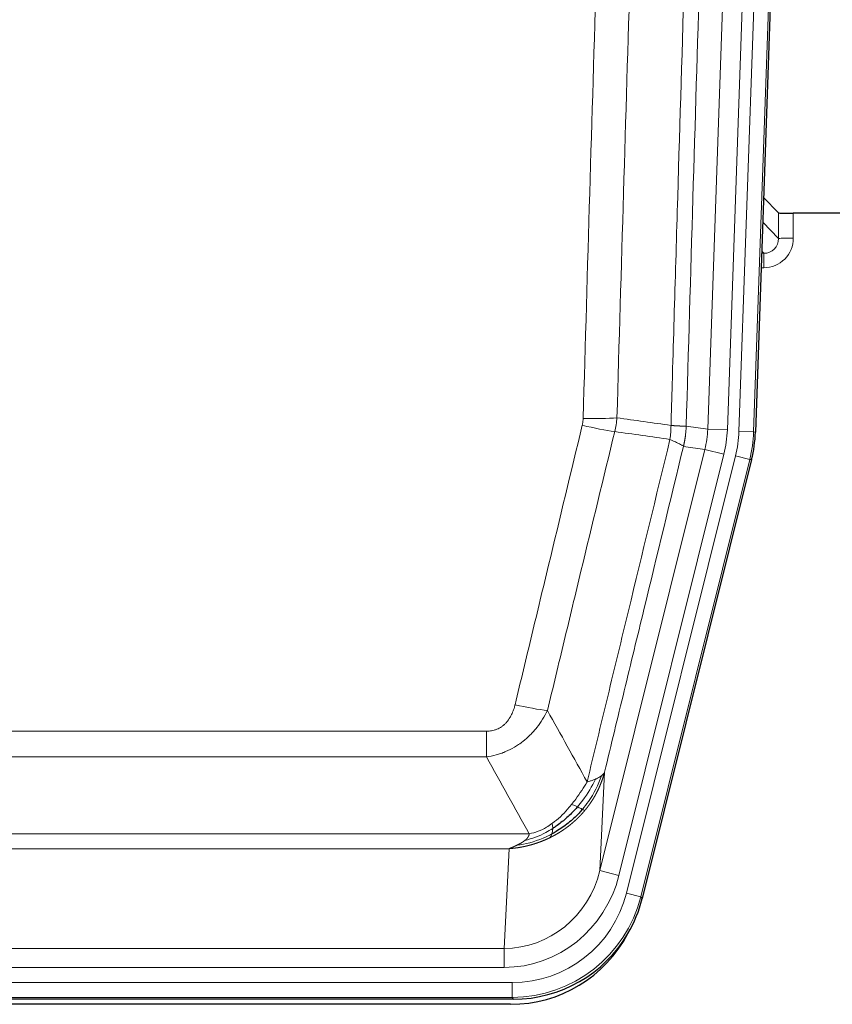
# Model space of a CAD drawing. Header units: inches. Extents: x 0 to 29700, y -16 to 21000.
# Tile 41 of 186: x 6417 to 6583, y 9393 to 9593. Entities that reach past the tile are written whole.
import ezdxf

# ---------------------------------------------------------------- set-up
doc = ezdxf.new("R2010")
doc.units = ezdxf.units.IN
doc.layers.add('254', color=7, linetype='Continuous', true_color=0xffffff)
doc.styles.add('latin_extended', font='simplex.shx')
doc.dimstyles.get("Standard").update_dxf_attribs({"dimtxt": 0.18, "dimasz": 0.18, "dimexe": 0.18, "dimexo": 0.0625, "dimgap": 0.09, "dimtad": 0, "dimtih": 1, "dimtoh": 1, "dimdec": 4, "dimzin": 0, "dimdsep": 46, "dimtxsty": 'Standard', "dimcen": 0.09, "dimadec": 0, "dimazin": 0, "dimtfac": 1, "dimtdec": 4, "dimtofl": 0, "dimtmove": 0, "dimatfit": 3, "dimfxl": 1, "dimtolj": 1, "dimtzin": 0, "dimarcsym": 0})

# ---------------------------------------------------------------- blocks, each defined once
blk = doc.blocks.new('_U9')
at = {"layer": '254', "color": 3, "linetype": 'Continuous', "lineweight": 13, "transparency": 16777216}
for p, q in [((778.09, 10345.84), (778.09, 10520.84)), ((1929.58, 10170.84), (728.09, 10170.84)), ((778.09, 9795.84), (778.09, 10170.84)), ((7290.58, 9795.84), (728.09, 9795.84)), ((778.09, 9620.84), (778.09, 9445.84))]:
    blk.add_line(p, q, dxfattribs=at)
at = {"layer": '254', "color": 3, "transparency": 16777216}
for points in [[(748.92, 10345.84), (807.25, 10345.84), (778.09, 10170.84)], [(807.25, 9620.84), (748.92, 9620.84), (778.09, 9795.84)]]:
    blk.add_solid(points, dxfattribs=at)
at = {"layer": 'Defpoints', "color": 0, "transparency": 16777216}
for p in [(778.09, 10170.84), (1979.58, 10170.84), (7340.58, 9795.84)]:
    blk.add_point(p, dxfattribs=at)
at = {"layer": '254', "color": 2, "lineweight": 13, "transparency": 16777216, "insert": (515.59, 9758.34), "char_height": 175, "attachment_point": 1, "rotation": 90, "style": 'latin_extended'}
blk.add_mtext('\\A1;\\C2;375', dxfattribs=at)

msp = doc.modelspace()

# ---------------------------------------------------------------- linework, layer by layer
at = {"layer": '254', "color": 110, "linetype": 'Continuous', "lineweight": 13}
for p, q in [((6557.28, 9510.198), (6570.346, 9884.369)), ((6574.338, 9884.23), (6561.272, 9510.059)), ((6563.619, 9509.729), (6576.73, 9885.172)), ((6579.724, 9885.067), (6566.613, 9509.624)), ((6571.692, 9548.943), (6571.681, 9554.174)), ((6574.68, 9554.072), (6574.69, 9549.025)), ((6568.478, 9552.271), (6571.692, 9548.943)), ((6568.256, 9545.935), (6568.699, 9545.935)), ((6568.699, 9545.935), (6568.272, 9546.378)), ((6568.699, 9545.935), (6568.699, 9543.016)), ((6568.699, 9543.016), (6568.154, 9543.016)), ((6552.903, 9510.813), (6557.28, 9510.198)), ((6557.28, 9510.198), (6561.272, 9510.059)), ((6566.613, 9509.624), (6563.619, 9509.729)), ((6566.613, 9509.624), (6566.987, 9509.572)), ((6535.347, 9420.425), (6556.699, 9506.063)), ((6539.223, 9419.459), (6560.574, 9505.097)), ((6556.699, 9506.063), (6552.347, 9506.675)), ((6556.699, 9506.063), (6560.574, 9505.097)), ((6540.748, 9415.832), (6562.922, 9504.767)), ((6565.829, 9504.042), (6543.655, 9415.107)), ((6565.829, 9504.042), (6562.922, 9504.767)), ((6566.202, 9503.99), (6565.829, 9504.042)), ((6306.911, 9448.78), (6512.254, 9448.78)), ((6512.254, 9443.539), (6512.254, 9448.78)), ((6512.254, 9443.539), (6306.911, 9443.539)), ((6536.304, 9440.481), (6535.347, 9420.425)), ((6298.18, 9427.92), (6520.985, 9427.92)), ((6516.872, 9424.89), (6302.292, 9424.89)), ((6515.904, 9404.611), (6516.872, 9424.89)), ((6539.223, 9419.459), (6535.347, 9420.425)), ((6543.655, 9415.107), (6540.748, 9415.832)), ((6543.655, 9415.107), (6543.948, 9414.732)), ((6303.261, 9404.611), (6515.904, 9404.611)), ((6515.904, 9400.747), (6515.904, 9404.611)), ((6515.904, 9400.747), (6303.261, 9400.747)), ((6301.672, 9397.663), (6517.493, 9397.663)), ((6517.493, 9394.667), (6517.493, 9397.663)), ((6517.493, 9394.667), (6301.672, 9394.667)), ((6517.786, 9394.292), (6517.493, 9394.667))]:
    msp.add_line(p, q, dxfattribs=at)
at = {"layer": '254', "color": 2, "linetype": 'Continuous', "lineweight": 25}
for p, q in [((6580.104, 9885.217), (6566.987, 9509.572)), ((6571.681, 9554.174), (6568.654, 9557.309)), ((6604.582, 9554.072), (6574.68, 9554.072)), ((6566.202, 9503.99), (6543.948, 9414.732)), ((6517.786, 9394.292), (6301.379, 9394.292)), ((6517.194, 9393.25), (6301.971, 9393.25))]:
    msp.add_line(p, q, dxfattribs=at)
for centre, major_axis, ratio, start_param, end_param in [((6574.679, 9554.177), (3, 0), 0.0349646, 3.1753451, 4.712515), ((6539.966, 9510.523, 0), (-26.774, 3.763), 0.9986144, 3.0370169, 3.2461684), ((6517.728, 9421.329, 0), (-16.66, 21.323), 0.9977958, 3.5187977, 3.8037475), ((6517.168, 9420.266), (-16.639, 21.297), 0.9990195, 2.4788434, 3.5628372), ((6517.728, 9421.329, 0), (-16.66, 21.323), 0.9977958, 2.4794378, 3.5187977)]:
    msp.add_ellipse(centre, major_axis=major_axis, ratio=ratio, start_param=start_param, end_param=end_param, dxfattribs=at)
at = {"layer": '254', "color": 110, "linetype": 'Continuous', "lineweight": 13}
for centre, major_axis, ratio, start_param, end_param in [((6568.687, 9549.025), (3.237, -5.067), 0.9977321, 5.7157535, 7.2865499), ((6574.69, 9548.946), (-3, -0.006), 0.0261769, 4.7123351, 6.249505), ((6568.687, 9548.946), (1.726, -2.474), 0.9943829, 5.6754356, 7.2462319), ((6531.762, 9512.112), (-9.719, 2.353), 0.1107863, 1.5976112, 2.3432486), ((6531.949, 9513.518), (-9.996, 0.288), 0.1133347, 1.5740649, 2.3314742), ((6537.254, 9510.904), (19.844, -2.789), 0.9980617, 6.1786096, 6.387761), ((6537.254, 9510.904), (23.799, -3.345), 0.9986144, 6.1786096, 6.387761), ((6539.601, 9510.574, 0), (-23.799, 3.345), 0.9986144, 3.0370169, 3.2461684), ((6539.601, 9510.574), (26.766, -3.762), 0.9989218, 6.1786096, 6.387761), ((6518.101, 9455.537), (9.722, -2.342), 0.1329353, 4.744395, 5.4873531), ((6515.983, 9425.594), (-1.001, -20.961), 0.9530564, 0.0460885, 1.3674009), ((6515.983, 9425.594, 0), (-1.185, -24.82), 0.9658521, 0.0460885, 1.3674009), ((6517.441, 9421.696, 0), (-14.809, 18.954), 0.9977958, 2.4794378, 3.8037475), ((6517.441, 9421.696), (16.651, -21.313), 0.9982842, 5.6210305, 6.9453401)]:
    msp.add_ellipse(centre, major_axis=major_axis, ratio=ratio, start_param=start_param, end_param=end_param, dxfattribs=at)
for points, knots in [([(6549.814, 9510.944), (6549.87, 9512.877), (6549.925, 9514.811), (6550.037, 9518.678), (6550.206, 9524.48), (6550.601, 9538.02), (6550.945, 9549.633), (6551.638, 9572.866), (6552.578, 9603.865), (6554.037, 9650.43), (6555.041, 9681.516), (6555.615, 9699.014), (6555.679, 9700.958), (6555.807, 9704.847), (6556, 9710.681), (6556.451, 9724.294), (6556.843, 9735.965), (6557.171, 9745.691), (6557.237, 9747.637), (6557.369, 9751.527), (6557.567, 9757.363), (6558.032, 9770.98), (6558.435, 9782.651), (6559.247, 9805.992), (6560.344, 9837.11), (6561.471, 9868.223), (6562.043, 9883.777)], [0, 0, 0, 0, 0.015625, 0.015625, 0.03125, 0.0625, 0.125, 0.125, 0.25, 0.375, 0.5, 0.5, 0.515625, 0.515625, 0.53125, 0.5625, 0.625, 0.625, 0.640625, 0.640625, 0.65625, 0.6875, 0.75, 0.75, 0.875, 1, 1, 1, 1]), ([(6565.098, 9882.302), (6564.528, 9866.803), (6563.404, 9835.801), (6562.31, 9804.795), (6561.5, 9781.537), (6561.099, 9769.908), (6560.635, 9756.34), (6560.437, 9750.525), (6560.306, 9746.648), (6560.24, 9744.71), (6559.912, 9735.018), (6559.522, 9723.389), (6559.072, 9709.825), (6558.88, 9704.013), (6558.752, 9700.138), (6558.688, 9698.2), (6558.116, 9680.765), (6557.115, 9649.792), (6555.66, 9603.396), (6554.254, 9557.067), (6553.348, 9526.224), (6552.903, 9510.813)], [0, 0, 0, 0, 0.125, 0.25, 0.25, 0.3125, 0.34375, 0.359375, 0.359375, 0.375, 0.375, 0.4375, 0.46875, 0.484375, 0.484375, 0.5, 0.5, 0.625, 0.75, 0.875, 1, 1, 1, 1]), ([(6531.949, 9512.384), (6532.387, 9527.622), (6533.277, 9558.122), (6534.198, 9588.67), (6534.9, 9611.598), (6535.136, 9619.244), (6535.612, 9634.542), (6535.852, 9642.194), (6536.577, 9665.158), (6537.068, 9680.474), (6537.692, 9699.628), (6537.817, 9703.458), (6538.068, 9711.12), (6538.447, 9722.612), (6538.829, 9734.105), (6539.6, 9757.09), (6540.642, 9787.737), (6542.25, 9833.709), (6543.35, 9864.357), (6543.908, 9879.682)], [0, 0, 0, 0, 0.125, 0.25, 0.25, 0.3125, 0.3125, 0.375, 0.375, 0.5, 0.5, 0.53125, 0.53125, 0.5625, 0.625, 0.625, 0.75, 0.875, 1, 1, 1, 1]), ([(6550.791, 9879.339), (6550.233, 9864.033), (6549.131, 9833.423), (6547.521, 9787.508), (6546.477, 9756.899), (6545.706, 9733.943), (6545.323, 9722.465), (6544.944, 9710.987), (6544.692, 9703.335), (6544.567, 9699.509), (6543.943, 9680.379), (6543.451, 9665.082), (6542.724, 9642.146), (6542.484, 9634.504), (6542.008, 9619.225), (6541.772, 9611.589), (6541.069, 9588.689), (6540.147, 9558.179), (6539.255, 9527.717), (6538.817, 9512.498)], [0, 0, 0, 0, 0.125, 0.25, 0.375, 0.375, 0.4375, 0.46875, 0.46875, 0.5, 0.5, 0.625, 0.625, 0.6875, 0.6875, 0.75, 0.75, 0.875, 1, 1, 1, 1]), ([(6518.101, 9454.171), (6519.235, 9458.898), (6520.37, 9463.627), (6522.642, 9473.088), (6523.78, 9477.821), (6527.195, 9492.021), (6529.476, 9501.494), (6531.762, 9510.972)], [0, 0, 0, 0, 0.25, 0.25, 0.5, 0.5, 1, 1, 1, 1]), ([(6531.949, 9512.384), (6531.942, 9512.145), (6531.924, 9511.909), (6531.861, 9511.438), (6531.818, 9511.204), (6531.762, 9510.972)], [0, 0, 0, 0, 0.5, 0.5, 1, 1, 1, 1]), ([(6549.814, 9510.944), (6549.793, 9510.466), (6549.777, 9509.99), (6549.719, 9509.045), (6549.677, 9508.575), (6549.602, 9508.109)], [0, 0, 0, 0, 0.5, 0.5, 1, 1, 1, 1]), ([(6549.814, 9510.944), (6549.826, 9510.943), (6549.852, 9510.94), (6549.89, 9510.937), (6549.928, 9510.934), (6549.966, 9510.931), (6550.004, 9510.928), (6550.043, 9510.925), (6550.081, 9510.922), (6550.12, 9510.919), (6550.159, 9510.916), (6550.197, 9510.913), (6550.236, 9510.91), (6550.275, 9510.907), (6550.314, 9510.904), (6550.353, 9510.901), (6550.392, 9510.898), (6550.432, 9510.896), (6550.471, 9510.893), (6550.51, 9510.89), (6550.549, 9510.887), (6550.588, 9510.885), (6550.628, 9510.882), (6550.667, 9510.879), (6550.706, 9510.877), (6550.745, 9510.874), (6550.784, 9510.872), (6550.823, 9510.869), (6550.863, 9510.867), (6550.902, 9510.865), (6550.94, 9510.862), (6550.979, 9510.86), (6551.018, 9510.858), (6551.057, 9510.856), (6551.095, 9510.853), (6551.134, 9510.851), (6551.172, 9510.849), (6551.211, 9510.847), (6551.249, 9510.845), (6551.287, 9510.843), (6551.324, 9510.841), (6551.362, 9510.839), (6551.4, 9510.837), (6551.437, 9510.836), (6551.474, 9510.834), (6551.511, 9510.832), (6551.548, 9510.831), (6551.584, 9510.829), (6551.62, 9510.827), (6551.656, 9510.826), (6551.692, 9510.825), (6551.727, 9510.823), (6551.763, 9510.822), (6551.797, 9510.821), (6551.832, 9510.819), (6551.866, 9510.818), (6551.9, 9510.817), (6551.934, 9510.816), (6551.967, 9510.815), (6552.002, 9510.814), (6552.039, 9510.813), (6552.078, 9510.812), (6552.115, 9510.811), (6552.152, 9510.81), (6552.188, 9510.809), (6552.223, 9510.808), (6552.257, 9510.807), (6552.29, 9510.807), (6552.323, 9510.806), (6552.355, 9510.806), (6552.386, 9510.805), (6552.416, 9510.805), (6552.445, 9510.804), (6552.473, 9510.804), (6552.501, 9510.804), (6552.527, 9510.804), (6552.553, 9510.803), (6552.578, 9510.803), (6552.602, 9510.803), (6552.625, 9510.803), (6552.647, 9510.803), (6552.669, 9510.804), (6552.689, 9510.804), (6552.709, 9510.804), (6552.728, 9510.804), (6552.746, 9510.804), (6552.763, 9510.805), (6552.779, 9510.805), (6552.794, 9510.806), (6552.808, 9510.806), (6552.822, 9510.807), (6552.835, 9510.807), (6552.846, 9510.808), (6552.857, 9510.808), (6552.867, 9510.809), (6552.876, 9510.81), (6552.884, 9510.811), (6552.891, 9510.811), (6552.898, 9510.812), (6552.901, 9510.813), (6552.903, 9510.813)], [0, 0, 0, 0, 0.0069372, 0.0139334, 0.0209887, 0.028103, 0.0352764, 0.0425088, 0.0498003, 0.0571509, 0.0645605, 0.0720292, 0.0795569, 0.0871437, 0.0947896, 0.1024945, 0.1102584, 0.1180815, 0.1259636, 0.1339048, 0.141905, 0.1499643, 0.1580827, 0.1662601, 0.1744966, 0.1827922, 0.1911468, 0.1995605, 0.2080333, 0.2165651, 0.225156, 0.233806, 0.2425151, 0.2512832, 0.2601104, 0.2689967, 0.277942, 0.2869465, 0.29601, 0.3051325, 0.3143142, 0.3235549, 0.3328547, 0.3422136, 0.3516315, 0.3611085, 0.3706446, 0.3802398, 0.3898941, 0.3996074, 0.4093798, 0.4192113, 0.4291019, 0.4390515, 0.4490602, 0.459128, 0.4692549, 0.4794409, 0.4896859, 0.4999901, 0.5124905, 0.524991, 0.5374914, 0.5499918, 0.5624922, 0.5749926, 0.587493, 0.5999934, 0.6124937, 0.6249941, 0.6374944, 0.6499948, 0.6624951, 0.6749954, 0.6874957, 0.699996, 0.7124963, 0.7249966, 0.7374968, 0.7499971, 0.7624973, 0.7749976, 0.7874978, 0.799998, 0.8124982, 0.8249984, 0.8374986, 0.8499988, 0.8624989, 0.8749991, 0.8874992, 0.8999993, 0.9124995, 0.9249996, 0.9374997, 0.9499998, 0.9624998, 0.9749999, 0.9875, 1, 1, 1, 1]), ([(6538.358, 9509.699), (6536.07, 9500.233), (6533.786, 9490.774), (6530.367, 9476.593), (6529.228, 9471.867), (6526.953, 9462.419), (6525.816, 9457.697), (6524.681, 9452.976)], [0, 0, 0, 0, 0.5, 0.5, 0.75, 0.75, 1, 1, 1, 1]), ([(6552.903, 9510.813), (6552.903, 9510.8), (6552.901, 9510.753), (6552.898, 9510.651), (6552.891, 9510.485), (6552.879, 9510.255), (6552.861, 9509.962), (6552.832, 9509.606), (6552.79, 9509.186), (6552.746, 9508.828), (6552.708, 9508.552), (6552.682, 9508.381), (6552.656, 9508.214), (6552.63, 9508.052), (6552.602, 9507.894), (6552.574, 9507.741), (6552.546, 9507.592), (6552.518, 9507.448), (6552.489, 9507.308), (6552.461, 9507.173), (6552.432, 9507.042), (6552.404, 9506.916), (6552.375, 9506.794), (6552.356, 9506.714), (6552.347, 9506.675)], [0, 0, 0, 0, 0.0092499, 0.0337179, 0.073404, 0.128308, 0.1984299, 0.2837694, 0.3843264, 0.5001005, 0.5424888, 0.5838484, 0.6241794, 0.6634821, 0.7017567, 0.7390032, 0.7752221, 0.8104134, 0.8445775, 0.8777146, 0.909825, 0.9409091, 0.9709673, 1, 1, 1, 1]), ([(6532.748, 9438.467), (6534.146, 9444.261), (6535.545, 9450.057), (6538.347, 9461.656), (6539.75, 9467.457), (6543.964, 9484.869), (6546.78, 9496.485), (6549.602, 9508.109)], [0, 0, 0, 0, 0.25, 0.25, 0.5, 0.5, 1, 1, 1, 1]), ([(6549.602, 9508.109), (6550.01, 9507.917), (6550.383, 9507.743), (6551.042, 9507.433), (6551.327, 9507.296), (6551.798, 9507.059), (6551.984, 9506.959), (6552.248, 9506.792), (6552.326, 9506.726), (6552.347, 9506.675)], [0, 0, 0, 0, 0.25, 0.25, 0.5, 0.5, 0.75, 0.75, 1, 1, 1, 1]), ([(6552.347, 9506.675), (6549.661, 9495.627), (6546.981, 9484.586), (6542.971, 9468.037), (6541.635, 9462.523), (6538.967, 9451.498), (6537.635, 9445.988), (6536.304, 9440.481)], [0, 0, 0, 0, 0.5, 0.5, 0.75, 0.75, 1, 1, 1, 1]), ([(6518.101, 9454.171), (6518.08, 9454.083), (6518.058, 9453.996), (6518.011, 9453.821), (6517.987, 9453.734), (6517.912, 9453.475), (6517.857, 9453.305), (6517.74, 9452.967), (6517.676, 9452.8), (6517.539, 9452.47), (6517.466, 9452.307), (6517.309, 9451.986), (6517.225, 9451.827), (6517.09, 9451.594), (6517.043, 9451.517), (6516.947, 9451.364), (6516.897, 9451.288), (6516.743, 9451.064), (6516.635, 9450.919), (6516.407, 9450.641), (6516.287, 9450.507), (6516.098, 9450.313), (6516.001, 9450.219), (6515.9, 9450.128), (6515.831, 9450.068), (6515.797, 9450.038), (6515.622, 9449.892), (6515.478, 9449.783), (6515.031, 9449.481), (6514.714, 9449.312), (6514.294, 9449.142), (6514.209, 9449.11), (6514.036, 9449.051), (6513.949, 9449.023), (6513.687, 9448.948), (6513.511, 9448.907), (6513.157, 9448.843), (6512.978, 9448.819), (6512.618, 9448.788), (6512.436, 9448.78), (6512.254, 9448.78)], [0, 0, 0, 0, 0.03125, 0.03125, 0.0625, 0.0625, 0.125, 0.125, 0.1875, 0.1875, 0.25, 0.25, 0.3125, 0.3125, 0.34375, 0.34375, 0.375, 0.375, 0.4375, 0.4375, 0.5, 0.5, 0.53125, 0.546875, 0.546875, 0.5625, 0.5625, 0.625, 0.625, 0.75, 0.75, 0.78125, 0.78125, 0.8125, 0.8125, 0.875, 0.875, 0.9375, 0.9375, 1, 1, 1, 1]), ([(6524.681, 9452.976), (6524.383, 9452.365), (6524.057, 9451.773), (6523.344, 9450.629), (6522.957, 9450.077), (6522.329, 9449.281), (6522.057, 9448.956), (6521.772, 9448.64), (6521.657, 9448.514), (6521.599, 9448.451), (6521.423, 9448.265), (6521.304, 9448.143), (6520.702, 9447.543), (6520.193, 9447.093), (6519.521, 9446.572), (6519.384, 9446.47), (6519.177, 9446.32), (6519.108, 9446.27), (6518.968, 9446.172), (6518.898, 9446.124), (6518.546, 9445.885), (6518.259, 9445.704), (6517.383, 9445.19), (6516.778, 9444.887), (6516.074, 9444.589), (6515.996, 9444.557), (6515.838, 9444.493), (6515.759, 9444.462), (6515.521, 9444.37), (6515.362, 9444.312), (6514.882, 9444.145), (6514.56, 9444.044), (6513.584, 9443.774), (6512.924, 9443.636), (6512.254, 9443.539)], [0, 0, 0, 0, 0.125, 0.125, 0.25, 0.25, 0.3125, 0.328125, 0.328125, 0.34375, 0.34375, 0.375, 0.375, 0.5, 0.5, 0.53125, 0.53125, 0.546875, 0.546875, 0.5625, 0.5625, 0.625, 0.625, 0.75, 0.75, 0.765625, 0.765625, 0.78125, 0.78125, 0.8125, 0.8125, 0.875, 0.875, 1, 1, 1, 1]), ([(6534.455, 9439.026), (6533.756, 9437.56), (6532.885, 9436.106), (6531.525, 9434.287), (6531.168, 9433.843), (6530.797, 9433.411)], [0, 0, 0, 0, 0.75, 0.75, 1, 1, 1, 1]), ([(6535.665, 9439.698), (6535.053, 9437.885), (6534.157, 9436.106), (6532.627, 9433.924), (6532.217, 9433.394), (6531.782, 9432.884)], [0, 0, 0, 0, 0.75, 0.75, 1, 1, 1, 1]), ([(6536.304, 9440.481), (6536.298, 9440.458), (6536.287, 9440.412), (6536.268, 9440.344), (6536.25, 9440.275), (6536.232, 9440.208), (6536.213, 9440.14), (6536.194, 9440.073), (6536.176, 9440.006), (6536.156, 9439.94), (6536.137, 9439.873), (6536.118, 9439.807), (6536.098, 9439.741), (6536.078, 9439.676), (6536.058, 9439.611), (6536.038, 9439.546), (6536.018, 9439.481), (6535.998, 9439.417), (6535.977, 9439.353), (6535.956, 9439.29), (6535.936, 9439.226), (6535.915, 9439.163), (6535.894, 9439.1), (6535.872, 9439.038), (6535.851, 9438.976), (6535.83, 9438.914), (6535.808, 9438.852), (6535.786, 9438.791), (6535.764, 9438.73), (6535.742, 9438.669), (6535.72, 9438.609), (6535.698, 9438.548), (6535.676, 9438.489), (6535.653, 9438.429), (6535.631, 9438.37), (6535.608, 9438.311), (6535.585, 9438.252), (6535.563, 9438.194), (6535.54, 9438.136), (6535.517, 9438.078), (6535.494, 9438.02), (6535.47, 9437.963), (6535.447, 9437.906), (6535.424, 9437.85), (6535.4, 9437.793), (6535.377, 9437.737), (6535.353, 9437.681), (6535.329, 9437.626), (6535.305, 9437.571), (6535.282, 9437.516), (6535.258, 9437.461), (6535.234, 9437.407), (6535.21, 9437.353), (6535.185, 9437.299), (6535.161, 9437.245), (6535.137, 9437.192), (6535.113, 9437.139), (6535.088, 9437.087), (6535.064, 9437.034), (6535.04, 9436.982), (6535.015, 9436.931), (6534.99, 9436.879), (6534.966, 9436.828), (6534.941, 9436.777), (6534.917, 9436.726), (6534.892, 9436.676), (6534.867, 9436.626), (6534.842, 9436.576), (6534.817, 9436.527), (6534.793, 9436.477), (6534.768, 9436.429), (6534.743, 9436.38), (6534.718, 9436.331), (6534.693, 9436.283), (6534.668, 9436.235), (6534.643, 9436.188), (6534.618, 9436.141), (6534.593, 9436.094), (6534.568, 9436.047), (6534.543, 9436), (6534.518, 9435.954), (6534.493, 9435.908), (6534.468, 9435.863), (6534.443, 9435.817), (6534.417, 9435.772), (6534.392, 9435.727), (6534.367, 9435.683), (6534.342, 9435.639), (6534.317, 9435.595), (6534.292, 9435.551), (6534.267, 9435.507), (6534.242, 9435.464), (6534.217, 9435.421), (6534.192, 9435.379), (6534.167, 9435.336), (6534.142, 9435.294), (6534.117, 9435.252), (6534.092, 9435.21), (6534.067, 9435.169), (6534.042, 9435.128), (6534.017, 9435.087), (6533.993, 9435.047), (6533.968, 9435.006), (6533.943, 9434.966), (6533.918, 9434.926), (6533.893, 9434.887), (6533.869, 9434.848), (6533.844, 9434.809), (6533.819, 9434.77), (6533.795, 9434.731), (6533.77, 9434.693), (6533.746, 9434.655), (6533.721, 9434.617), (6533.697, 9434.58), (6533.673, 9434.543), (6533.648, 9434.506), (6533.624, 9434.469), (6533.6, 9434.432), (6533.576, 9434.396), (6533.552, 9434.36), (6533.528, 9434.325), (6533.504, 9434.289), (6533.48, 9434.254), (6533.456, 9434.219), (6533.432, 9434.184), (6533.408, 9434.15), (6533.385, 9434.115), (6533.361, 9434.081), (6533.338, 9434.048), (6533.314, 9434.014), (6533.291, 9433.981), (6533.267, 9433.948), (6533.244, 9433.915), (6533.221, 9433.882), (6533.198, 9433.85), (6533.175, 9433.818), (6533.152, 9433.786), (6533.129, 9433.754), (6533.106, 9433.723), (6533.084, 9433.692), (6533.061, 9433.661), (6533.038, 9433.63), (6533.016, 9433.6), (6532.994, 9433.57), (6532.971, 9433.54), (6532.949, 9433.51), (6532.927, 9433.48), (6532.905, 9433.451), (6532.883, 9433.422), (6532.861, 9433.393), (6532.839, 9433.365), (6532.818, 9433.336), (6532.796, 9433.308), (6532.775, 9433.28), (6532.753, 9433.253), (6532.732, 9433.225), (6532.711, 9433.198), (6532.69, 9433.171), (6532.669, 9433.144), (6532.648, 9433.118), (6532.627, 9433.091), (6532.607, 9433.065), (6532.586, 9433.039), (6532.566, 9433.013), (6532.545, 9432.988), (6532.525, 9432.963), (6532.505, 9432.938), (6532.485, 9432.913), (6532.465, 9432.888), (6532.445, 9432.864), (6532.426, 9432.84), (6532.406, 9432.816), (6532.387, 9432.792), (6532.367, 9432.769), (6532.348, 9432.745), (6532.329, 9432.722), (6532.31, 9432.699), (6532.291, 9432.677), (6532.279, 9432.661), (6532.273, 9432.654)], [0, 0, 0, 0, 0.0080212, 0.0160154, 0.0239827, 0.0319231, 0.0398365, 0.0477229, 0.0555824, 0.0634149, 0.0712205, 0.0789992, 0.0867509, 0.0944756, 0.1021734, 0.1098443, 0.1174881, 0.1251051, 0.1326951, 0.1402581, 0.1477942, 0.1553034, 0.1627856, 0.1702408, 0.1776691, 0.1850704, 0.1924448, 0.1997923, 0.2071128, 0.2144063, 0.2216729, 0.2289126, 0.2361253, 0.243311, 0.2504698, 0.2576016, 0.2647065, 0.2717845, 0.2788355, 0.2858595, 0.2928566, 0.2998268, 0.30677, 0.3136862, 0.3205755, 0.3274379, 0.3342733, 0.3410817, 0.3478632, 0.3546178, 0.3613454, 0.3680461, 0.3747198, 0.3813665, 0.3879863, 0.3945792, 0.4011451, 0.4076841, 0.4141961, 0.4206811, 0.4271393, 0.4335704, 0.4399746, 0.4463519, 0.4527022, 0.4590256, 0.465322, 0.4715915, 0.477834, 0.4840496, 0.4902382, 0.4963999, 0.5025346, 0.5086424, 0.5147232, 0.5207771, 0.526804, 0.532804, 0.5387771, 0.5447232, 0.5506423, 0.5565345, 0.5623997, 0.568238, 0.5740494, 0.5798338, 0.5855912, 0.5913217, 0.5970253, 0.6027019, 0.6083515, 0.6139742, 0.61957, 0.6251388, 0.6306807, 0.6361956, 0.6416836, 0.6471446, 0.6525787, 0.6579858, 0.663366, 0.6687192, 0.6740455, 0.6793448, 0.6846172, 0.6898627, 0.6950812, 0.7002727, 0.7054373, 0.710575, 0.7156857, 0.7207694, 0.7258262, 0.7308561, 0.735859, 0.740835, 0.745784, 0.7507061, 0.7556012, 0.7604694, 0.7653107, 0.7701249, 0.7749123, 0.7796727, 0.7844061, 0.7891127, 0.7937922, 0.7984448, 0.8030705, 0.8076692, 0.812241, 0.8167858, 0.8213037, 0.8257947, 0.8302587, 0.8346957, 0.8391058, 0.843489, 0.8478452, 0.8521745, 0.8564768, 0.8607522, 0.8650006, 0.8692221, 0.8734166, 0.8775842, 0.8817249, 0.8858386, 0.8899254, 0.8939852, 0.8980181, 0.902024, 0.906003, 0.909955, 0.9138802, 0.9177783, 0.9216495, 0.9254938, 0.9293111, 0.9331015, 0.936865, 0.9406015, 0.944311, 0.9479937, 0.9516493, 0.9552781, 0.9588799, 0.9624547, 0.9660026, 0.9695236, 0.9730176, 0.9764847, 0.9799249, 0.9833381, 0.9867243, 0.9900837, 0.993416, 0.9967215, 1, 1, 1, 1]), ([(6534.455, 9439.026), (6534.332, 9438.975), (6534.204, 9438.925), (6533.872, 9438.802), (6533.661, 9438.732), (6533.219, 9438.595), (6532.988, 9438.53), (6532.748, 9438.467)], [0, 0, 0, 0, 0.25, 0.25, 0.625, 0.625, 1, 1, 1, 1]), ([(6535.665, 9439.698), (6535.626, 9439.667), (6535.586, 9439.637), (6535.418, 9439.518), (6535.279, 9439.432), (6534.976, 9439.264), (6534.812, 9439.182), (6534.576, 9439.077), (6534.516, 9439.051), (6534.455, 9439.026)], [0, 0, 0, 0, 0.125, 0.125, 0.5, 0.5, 0.875, 0.875, 1, 1, 1, 1]), ([(6536.304, 9440.481), (6536.22, 9440.272), (6536.078, 9440.072), (6535.815, 9439.82), (6535.743, 9439.758), (6535.665, 9439.698)], [0, 0, 0, 0, 0.75, 0.75, 1, 1, 1, 1]), ([(6532.748, 9438.467), (6532.055, 9437.326), (6531.288, 9436.138), (6530.162, 9434.608), (6529.871, 9434.23), (6529.572, 9433.86)], [0, 0, 0, 0, 0.75, 0.75, 1, 1, 1, 1]), ([(6529.572, 9433.86), (6529.423, 9433.675), (6529.271, 9433.492), (6528.657, 9432.768), (6528.178, 9432.247), (6527.184, 9431.266), (6526.669, 9430.806), (6525.962, 9430.247), (6525.783, 9430.112), (6525.603, 9429.981)], [0, 0, 0, 0, 0.125, 0.125, 0.5, 0.5, 0.875, 0.875, 1, 1, 1, 1]), ([(6530.797, 9433.411), (6530.698, 9433.459), (6530.597, 9433.507), (6530.34, 9433.621), (6530.182, 9433.685), (6529.872, 9433.792), (6529.718, 9433.834), (6529.572, 9433.86)], [0, 0, 0, 0, 0.25, 0.25, 0.625, 0.625, 1, 1, 1, 1]), ([(6531.782, 9432.884), (6531.752, 9432.901), (6531.719, 9432.919), (6531.585, 9432.994), (6531.472, 9433.057), (6531.222, 9433.193), (6531.086, 9433.265), (6530.895, 9433.363), (6530.846, 9433.387), (6530.797, 9433.411)], [0, 0, 0, 0, 0.125, 0.125, 0.5, 0.5, 0.875, 0.875, 1, 1, 1, 1]), ([(6532.273, 9432.654), (6532.201, 9432.667), (6532.102, 9432.711), (6531.9, 9432.819), (6531.844, 9432.85), (6531.782, 9432.884)], [0, 0, 0, 0, 0.75, 0.75, 1, 1, 1, 1]), ([(6532.273, 9432.654), (6532.258, 9432.636), (6532.229, 9432.601), (6532.184, 9432.549), (6532.14, 9432.497), (6532.096, 9432.445), (6532.051, 9432.393), (6532.007, 9432.341), (6531.962, 9432.29), (6531.917, 9432.239), (6531.872, 9432.188), (6531.827, 9432.137), (6531.782, 9432.086), (6531.737, 9432.036), (6531.691, 9431.986), (6531.646, 9431.936), (6531.6, 9431.887), (6531.555, 9431.837), (6531.509, 9431.788), (6531.463, 9431.739), (6531.417, 9431.691), (6531.371, 9431.642), (6531.325, 9431.594), (6531.279, 9431.546), (6531.233, 9431.498), (6531.187, 9431.45), (6531.14, 9431.403), (6531.094, 9431.356), (6531.047, 9431.309), (6531.001, 9431.262), (6530.954, 9431.215), (6530.907, 9431.169), (6530.86, 9431.123), (6530.813, 9431.077), (6530.766, 9431.031), (6530.719, 9430.986), (6530.672, 9430.941), (6530.625, 9430.896), (6530.578, 9430.851), (6530.53, 9430.806), (6530.483, 9430.762), (6530.436, 9430.718), (6530.388, 9430.674), (6530.34, 9430.63), (6530.293, 9430.587), (6530.245, 9430.543), (6530.197, 9430.5), (6530.15, 9430.457), (6530.102, 9430.415), (6530.054, 9430.372), (6530.006, 9430.33), (6529.958, 9430.288), (6529.91, 9430.246), (6529.862, 9430.204), (6529.814, 9430.163), (6529.765, 9430.122), (6529.717, 9430.081), (6529.669, 9430.04), (6529.62, 9430), (6529.572, 9429.959), (6529.524, 9429.919), (6529.475, 9429.879), (6529.427, 9429.839), (6529.378, 9429.8), (6529.33, 9429.76), (6529.281, 9429.721), (6529.232, 9429.682), (6529.184, 9429.644), (6529.135, 9429.605), (6529.086, 9429.567), (6529.038, 9429.529), (6528.989, 9429.491), (6528.94, 9429.453), (6528.891, 9429.416), (6528.842, 9429.379), (6528.793, 9429.342), (6528.744, 9429.305), (6528.695, 9429.268), (6528.646, 9429.232), (6528.597, 9429.195), (6528.548, 9429.159), (6528.499, 9429.123), (6528.45, 9429.088), (6528.401, 9429.052), (6528.352, 9429.017), (6528.303, 9428.982), (6528.254, 9428.947), (6528.205, 9428.912), (6528.156, 9428.878), (6528.107, 9428.843), (6528.058, 9428.809), (6528.008, 9428.775), (6527.959, 9428.742), (6527.91, 9428.708), (6527.861, 9428.675), (6527.812, 9428.642), (6527.763, 9428.609), (6527.713, 9428.576), (6527.664, 9428.544), (6527.615, 9428.511), (6527.566, 9428.479), (6527.517, 9428.447), (6527.468, 9428.415), (6527.418, 9428.384), (6527.369, 9428.352), (6527.32, 9428.321), (6527.271, 9428.29), (6527.222, 9428.259), (6527.173, 9428.228), (6527.123, 9428.198), (6527.074, 9428.168), (6527.025, 9428.137), (6526.976, 9428.108), (6526.927, 9428.078), (6526.878, 9428.048), (6526.829, 9428.019), (6526.78, 9427.99), (6526.731, 9427.961), (6526.682, 9427.932), (6526.633, 9427.903), (6526.584, 9427.875), (6526.535, 9427.846), (6526.486, 9427.818), (6526.437, 9427.79), (6526.388, 9427.762), (6526.339, 9427.735), (6526.29, 9427.707), (6526.241, 9427.68), (6526.192, 9427.653), (6526.143, 9427.626), (6526.095, 9427.6), (6526.046, 9427.573), (6525.997, 9427.547), (6525.948, 9427.52), (6525.9, 9427.494), (6525.851, 9427.469), (6525.803, 9427.443), (6525.754, 9427.417), (6525.705, 9427.392), (6525.657, 9427.367), (6525.608, 9427.342), (6525.56, 9427.317), (6525.512, 9427.292), (6525.463, 9427.268), (6525.415, 9427.243), (6525.366, 9427.219), (6525.318, 9427.195), (6525.286, 9427.179), (6525.27, 9427.171)], [0, 0, 0, 0, 0.0076941, 0.0153765, 0.0230472, 0.0307061, 0.0383534, 0.045989, 0.0536129, 0.061225, 0.0688255, 0.0764143, 0.0839914, 0.0915567, 0.0991104, 0.1066524, 0.1141827, 0.1217013, 0.1292082, 0.1367034, 0.1441869, 0.1516588, 0.1591189, 0.1665674, 0.1740041, 0.1814292, 0.1888426, 0.1962444, 0.2036344, 0.2110128, 0.2183794, 0.2257344, 0.2330778, 0.2404094, 0.2477294, 0.2550377, 0.2623343, 0.2696193, 0.2768926, 0.2841542, 0.2914041, 0.2986424, 0.305869, 0.313084, 0.3202872, 0.3274789, 0.3346588, 0.3418271, 0.3489838, 0.3561287, 0.3632621, 0.3703837, 0.3774937, 0.3845921, 0.3916788, 0.3987539, 0.4058173, 0.412869, 0.4199092, 0.4269376, 0.4339544, 0.4409596, 0.4479532, 0.454935, 0.4619053, 0.4688639, 0.4758109, 0.4827462, 0.4896699, 0.496582, 0.5034825, 0.5103713, 0.5172485, 0.524114, 0.5309679, 0.5378102, 0.5446409, 0.55146, 0.5582674, 0.5650632, 0.5718474, 0.57862, 0.5853809, 0.5921303, 0.598868, 0.6055941, 0.6123087, 0.6190116, 0.6257029, 0.6323825, 0.6390506, 0.6457071, 0.652352, 0.6589853, 0.665607, 0.672217, 0.6788155, 0.6854024, 0.6919777, 0.6985414, 0.7050935, 0.7116341, 0.718163, 0.7246804, 0.7311862, 0.7376804, 0.744163, 0.750634, 0.7570935, 0.7635413, 0.7699776, 0.7764024, 0.7828155, 0.7892171, 0.7956072, 0.8019856, 0.8083525, 0.8147079, 0.8210516, 0.8273839, 0.8337045, 0.8400136, 0.8463112, 0.8525972, 0.8588716, 0.8651345, 0.8713859, 0.8776257, 0.8838539, 0.8900706, 0.8962758, 0.9024695, 0.9086516, 0.9148221, 0.9209812, 0.9271287, 0.9332646, 0.9393891, 0.945502, 0.9516034, 0.9576933, 0.9637717, 0.9698385, 0.9758938, 0.9819376, 0.9879699, 0.9939907, 1, 1, 1, 1]), ([(6525.753, 9429), (6525.296, 9428.707), (6524.832, 9428.436), (6522.961, 9427.443), (6521.525, 9426.902), (6520.114, 9426.582)], [0, 0, 0, 0, 0.25, 0.25, 1, 1, 1, 1]), ([(6525.603, 9429.981), (6525.243, 9429.72), (6524.875, 9429.478), (6523.382, 9428.598), (6522.205, 9428.133), (6520.985, 9427.92)], [0, 0, 0, 0, 0.25, 0.25, 1, 1, 1, 1]), ([(6525.585, 9427.884), (6525.597, 9427.924), (6525.608, 9427.965), (6525.653, 9428.134), (6525.682, 9428.27), (6525.726, 9428.555), (6525.741, 9428.704), (6525.751, 9428.901), (6525.752, 9428.95), (6525.753, 9429)], [0, 0, 0, 0, 0.125, 0.125, 0.5, 0.5, 0.875, 0.875, 1, 1, 1, 1]), ([(6525.753, 9429), (6525.755, 9429.098), (6525.753, 9429.195), (6525.74, 9429.429), (6525.724, 9429.563), (6525.676, 9429.799), (6525.644, 9429.902), (6525.603, 9429.981)], [0, 0, 0, 0, 0.25, 0.25, 0.625, 0.625, 1, 1, 1, 1]), ([(6525.27, 9427.171), (6525.248, 9427.161), (6525.205, 9427.139), (6525.14, 9427.108), (6525.075, 9427.076), (6525.01, 9427.045), (6524.945, 9427.014), (6524.88, 9426.984), (6524.815, 9426.953), (6524.749, 9426.923), (6524.684, 9426.893), (6524.619, 9426.863), (6524.554, 9426.834), (6524.489, 9426.805), (6524.424, 9426.776), (6524.358, 9426.747), (6524.293, 9426.719), (6524.228, 9426.69), (6524.163, 9426.662), (6524.098, 9426.635), (6524.032, 9426.607), (6523.967, 9426.58), (6523.902, 9426.553), (6523.837, 9426.526), (6523.771, 9426.5), (6523.706, 9426.473), (6523.641, 9426.447), (6523.576, 9426.421), (6523.51, 9426.396), (6523.445, 9426.37), (6523.38, 9426.345), (6523.315, 9426.32), (6523.25, 9426.296), (6523.184, 9426.271), (6523.119, 9426.247), (6523.054, 9426.223), (6522.989, 9426.199), (6522.924, 9426.176), (6522.859, 9426.153), (6522.793, 9426.13), (6522.728, 9426.107), (6522.663, 9426.084), (6522.598, 9426.062), (6522.533, 9426.04), (6522.468, 9426.018), (6522.403, 9425.996), (6522.338, 9425.975), (6522.273, 9425.954), (6522.208, 9425.933), (6522.143, 9425.912), (6522.079, 9425.891), (6522.014, 9425.871), (6521.949, 9425.851), (6521.884, 9425.831), (6521.819, 9425.811), (6521.755, 9425.792), (6521.69, 9425.772), (6521.625, 9425.753), (6521.561, 9425.735), (6521.496, 9425.716), (6521.432, 9425.698), (6521.367, 9425.679), (6521.303, 9425.662), (6521.238, 9425.644), (6521.174, 9425.626), (6521.109, 9425.609), (6521.045, 9425.592), (6520.981, 9425.575), (6520.917, 9425.558), (6520.852, 9425.542), (6520.788, 9425.526), (6520.724, 9425.51), (6520.66, 9425.494), (6520.596, 9425.478), (6520.532, 9425.463), (6520.468, 9425.447), (6520.404, 9425.432), (6520.341, 9425.418), (6520.277, 9425.403), (6520.213, 9425.389), (6520.15, 9425.374), (6520.086, 9425.36), (6520.022, 9425.346), (6519.959, 9425.333), (6519.896, 9425.319), (6519.832, 9425.306), (6519.769, 9425.293), (6519.706, 9425.28), (6519.642, 9425.268), (6519.579, 9425.255), (6519.516, 9425.243), (6519.453, 9425.231), (6519.39, 9425.219), (6519.327, 9425.208), (6519.265, 9425.196), (6519.202, 9425.185), (6519.139, 9425.174), (6519.077, 9425.163), (6519.014, 9425.152), (6518.952, 9425.142), (6518.889, 9425.131), (6518.827, 9425.121), (6518.765, 9425.111), (6518.702, 9425.101), (6518.64, 9425.092), (6518.578, 9425.082), (6518.516, 9425.073), (6518.454, 9425.064), (6518.392, 9425.055), (6518.331, 9425.047), (6518.269, 9425.038), (6518.207, 9425.03), (6518.146, 9425.022), (6518.084, 9425.014), (6518.023, 9425.006), (6517.962, 9424.998), (6517.901, 9424.991), (6517.839, 9424.983), (6517.778, 9424.976), (6517.717, 9424.969), (6517.656, 9424.963), (6517.596, 9424.956), (6517.535, 9424.95), (6517.474, 9424.943), (6517.414, 9424.937), (6517.353, 9424.931), (6517.293, 9424.926), (6517.232, 9424.92), (6517.172, 9424.915), (6517.112, 9424.909), (6517.052, 9424.904), (6516.992, 9424.899), (6516.932, 9424.895), (6516.892, 9424.892), (6516.872, 9424.89)], [0, 0, 0, 0, 0.0081592, 0.0163092, 0.0244501, 0.0325819, 0.0407045, 0.0488181, 0.0569225, 0.0650178, 0.0731041, 0.0811812, 0.0892493, 0.0973083, 0.1053581, 0.113399, 0.1214307, 0.1294534, 0.137467, 0.1454716, 0.1534671, 0.1614536, 0.169431, 0.1773994, 0.1853588, 0.1933091, 0.2012504, 0.2091827, 0.217106, 0.2250203, 0.2329256, 0.2408219, 0.2487092, 0.2565875, 0.2644568, 0.2723172, 0.2801686, 0.288011, 0.2958444, 0.303669, 0.3114845, 0.3192911, 0.3270888, 0.3348775, 0.3426574, 0.3504282, 0.3581902, 0.3659433, 0.3736874, 0.3814227, 0.389149, 0.3968665, 0.4045751, 0.4122748, 0.4199656, 0.4276476, 0.4353206, 0.4429849, 0.4506403, 0.4582868, 0.4659245, 0.4735534, 0.4811734, 0.4887846, 0.496387, 0.5039805, 0.5115653, 0.5191413, 0.5267084, 0.5342668, 0.5418164, 0.5493572, 0.5568893, 0.5644125, 0.5719271, 0.5794328, 0.5869298, 0.5944181, 0.6018976, 0.6093684, 0.6168305, 0.6242839, 0.6317285, 0.6391644, 0.6465917, 0.6540102, 0.6614201, 0.6688212, 0.6762137, 0.6835975, 0.6909727, 0.6983392, 0.705697, 0.7130462, 0.7203868, 0.7277187, 0.735042, 0.7423567, 0.7496628, 0.7569603, 0.7642491, 0.7715294, 0.7788011, 0.7860642, 0.7933187, 0.8005646, 0.807802, 0.8150309, 0.8222512, 0.8294629, 0.8366661, 0.8438608, 0.851047, 0.8582246, 0.8653938, 0.8725544, 0.8797065, 0.8868502, 0.8939854, 0.9011121, 0.9082303, 0.9153401, 0.9224414, 0.9295343, 0.9366187, 0.9436947, 0.9507623, 0.9578214, 0.9648722, 0.9719145, 0.9789485, 0.985974, 0.9929912, 1, 1, 1, 1]), ([(6525.585, 9427.884), (6525.007, 9427.574), (6524.419, 9427.292), (6522.045, 9426.287), (6520.216, 9425.804), (6518.443, 9425.581)], [0, 0, 0, 0, 0.25, 0.25, 1, 1, 1, 1]), ([(6520.114, 9426.582), (6520.122, 9426.588), (6520.138, 9426.601), (6520.162, 9426.621), (6520.185, 9426.641), (6520.208, 9426.661), (6520.231, 9426.68), (6520.253, 9426.7), (6520.275, 9426.72), (6520.297, 9426.74), (6520.318, 9426.76), (6520.339, 9426.78), (6520.36, 9426.8), (6520.38, 9426.82), (6520.4, 9426.84), (6520.42, 9426.86), (6520.439, 9426.88), (6520.458, 9426.9), (6520.477, 9426.92), (6520.495, 9426.941), (6520.513, 9426.961), (6520.531, 9426.981), (6520.548, 9427.001), (6520.565, 9427.021), (6520.582, 9427.042), (6520.598, 9427.062), (6520.614, 9427.082), (6520.63, 9427.103), (6520.645, 9427.123), (6520.66, 9427.143), (6520.675, 9427.164), (6520.689, 9427.184), (6520.703, 9427.204), (6520.717, 9427.225), (6520.73, 9427.245), (6520.743, 9427.266), (6520.756, 9427.286), (6520.768, 9427.306), (6520.78, 9427.327), (6520.792, 9427.347), (6520.803, 9427.368), (6520.814, 9427.388), (6520.825, 9427.409), (6520.836, 9427.429), (6520.846, 9427.45), (6520.855, 9427.47), (6520.865, 9427.491), (6520.874, 9427.511), (6520.882, 9427.531), (6520.891, 9427.552), (6520.899, 9427.572), (6520.907, 9427.593), (6520.914, 9427.613), (6520.921, 9427.634), (6520.928, 9427.654), (6520.934, 9427.675), (6520.94, 9427.695), (6520.946, 9427.716), (6520.951, 9427.736), (6520.957, 9427.757), (6520.961, 9427.777), (6520.966, 9427.797), (6520.97, 9427.818), (6520.974, 9427.838), (6520.977, 9427.859), (6520.98, 9427.879), (6520.983, 9427.899), (6520.984, 9427.913), (6520.985, 9427.92)], [0, 0, 0, 0, 0.0185022, 0.0368847, 0.0551481, 0.073293, 0.0913199, 0.1092294, 0.1270222, 0.1446988, 0.1622598, 0.1797059, 0.1970378, 0.2142561, 0.2313614, 0.2483544, 0.265236, 0.2820066, 0.2986672, 0.3152184, 0.331661, 0.3479958, 0.3642235, 0.380345, 0.3963611, 0.4122725, 0.4280803, 0.4437851, 0.459388, 0.4748898, 0.4902915, 0.5055939, 0.5207981, 0.535905, 0.5509156, 0.565831, 0.5806521, 0.5953801, 0.6100159, 0.6245607, 0.6390157, 0.6533819, 0.6676604, 0.6818526, 0.6959596, 0.7099825, 0.7239227, 0.7377815, 0.75156, 0.7652597, 0.7788818, 0.7924277, 0.8058989, 0.8192966, 0.8326224, 0.8458776, 0.8590638, 0.8721825, 0.8852351, 0.8982233, 0.9111485, 0.9240124, 0.9368166, 0.9495628, 0.9622525, 0.9748874, 0.9874694, 1, 1, 1, 1]), ([(6525.27, 9427.171), (6525.303, 9427.23), (6525.342, 9427.299), (6525.424, 9427.461), (6525.467, 9427.553), (6525.534, 9427.728), (6525.56, 9427.804), (6525.585, 9427.884)], [0, 0, 0, 0, 0.375, 0.375, 0.75, 0.75, 1, 1, 1, 1]), ([(6516.872, 9424.89), (6516.878, 9424.892), (6516.888, 9424.897), (6516.904, 9424.904), (6516.921, 9424.911), (6516.938, 9424.918), (6516.956, 9424.926), (6516.973, 9424.933), (6516.992, 9424.941), (6517.01, 9424.949), (6517.029, 9424.957), (6517.049, 9424.965), (6517.069, 9424.973), (6517.089, 9424.982), (6517.109, 9424.99), (6517.13, 9424.999), (6517.152, 9425.008), (6517.173, 9425.017), (6517.196, 9425.026), (6517.218, 9425.036), (6517.241, 9425.045), (6517.265, 9425.055), (6517.288, 9425.065), (6517.312, 9425.075), (6517.337, 9425.086), (6517.362, 9425.096), (6517.387, 9425.107), (6517.413, 9425.118), (6517.439, 9425.129), (6517.465, 9425.14), (6517.492, 9425.152), (6517.52, 9425.163), (6517.547, 9425.175), (6517.575, 9425.187), (6517.604, 9425.2), (6517.633, 9425.212), (6517.662, 9425.225), (6517.692, 9425.238), (6517.722, 9425.251), (6517.752, 9425.264), (6517.783, 9425.278), (6517.814, 9425.292), (6517.846, 9425.306), (6517.878, 9425.32), (6517.91, 9425.335), (6517.943, 9425.349), (6517.976, 9425.364), (6518.01, 9425.379), (6518.044, 9425.395), (6518.078, 9425.411), (6518.113, 9425.426), (6518.148, 9425.443), (6518.183, 9425.459), (6518.219, 9425.476), (6518.256, 9425.493), (6518.292, 9425.51), (6518.33, 9425.527), (6518.367, 9425.545), (6518.405, 9425.563), (6518.43, 9425.575), (6518.443, 9425.581)], [0, 0, 0, 0, 0.0121901, 0.0245516, 0.0370849, 0.0497905, 0.0626689, 0.0757204, 0.0889455, 0.1023447, 0.1159182, 0.1296666, 0.14359, 0.1576889, 0.1719636, 0.1864145, 0.2010418, 0.2158458, 0.2308268, 0.2459852, 0.261321, 0.2768347, 0.2925265, 0.3083966, 0.3244452, 0.3406727, 0.357079, 0.3736646, 0.3904296, 0.4073742, 0.4244986, 0.4418029, 0.4592875, 0.4769523, 0.4947976, 0.5128236, 0.5310305, 0.5494183, 0.5679872, 0.5867374, 0.605669, 0.6247822, 0.644077, 0.6635537, 0.6832123, 0.7030529, 0.7230758, 0.7432809, 0.7636685, 0.7842385, 0.8049912, 0.8259267, 0.8470449, 0.8683461, 0.8898303, 0.9114976, 0.9333482, 0.955382, 0.9775993, 1, 1, 1, 1]), ([(6518.443, 9425.581), (6518.457, 9425.588), (6518.485, 9425.602), (6518.527, 9425.622), (6518.568, 9425.642), (6518.607, 9425.661), (6518.645, 9425.68), (6518.683, 9425.699), (6518.719, 9425.717), (6518.754, 9425.735), (6518.789, 9425.753), (6518.822, 9425.77), (6518.854, 9425.787), (6518.885, 9425.803), (6518.915, 9425.819), (6518.944, 9425.834), (6518.972, 9425.849), (6518.999, 9425.863), (6519.024, 9425.877), (6519.049, 9425.89), (6519.073, 9425.903), (6519.095, 9425.916), (6519.117, 9425.927), (6519.137, 9425.939), (6519.157, 9425.949), (6519.175, 9425.96), (6519.193, 9425.969), (6519.209, 9425.978), (6519.224, 9425.987), (6519.238, 9425.995), (6519.252, 9426.002), (6519.264, 9426.009), (6519.275, 9426.015), (6519.285, 9426.021), (6519.293, 9426.026), (6519.301, 9426.031), (6519.308, 9426.034), (6519.314, 9426.038), (6519.319, 9426.04), (6519.331, 9426.048), (6519.352, 9426.06), (6519.381, 9426.077), (6519.409, 9426.094), (6519.438, 9426.111), (6519.466, 9426.128), (6519.493, 9426.145), (6519.521, 9426.162), (6519.548, 9426.179), (6519.574, 9426.196), (6519.6, 9426.213), (6519.626, 9426.23), (6519.652, 9426.246), (6519.677, 9426.263), (6519.702, 9426.28), (6519.727, 9426.296), (6519.751, 9426.313), (6519.775, 9426.329), (6519.799, 9426.345), (6519.822, 9426.362), (6519.845, 9426.378), (6519.868, 9426.394), (6519.89, 9426.41), (6519.912, 9426.426), (6519.934, 9426.442), (6519.955, 9426.458), (6519.977, 9426.474), (6519.997, 9426.489), (6520.018, 9426.505), (6520.038, 9426.52), (6520.057, 9426.536), (6520.077, 9426.551), (6520.096, 9426.566), (6520.108, 9426.577), (6520.114, 9426.582)], [0, 0, 0, 0, 0.0247661, 0.0489206, 0.0724636, 0.0953949, 0.1177147, 0.1394229, 0.1605195, 0.1810045, 0.2008779, 0.2201398, 0.23879, 0.2568287, 0.2742558, 0.2910713, 0.3072753, 0.3228676, 0.3378484, 0.3522176, 0.3659752, 0.3791212, 0.3916556, 0.4035785, 0.4148897, 0.4255894, 0.4356775, 0.445154, 0.454019, 0.4622723, 0.4699141, 0.4769443, 0.4833629, 0.48917, 0.4943654, 0.4989493, 0.5029216, 0.5062824, 0.5090316, 0.5111692, 0.5284651, 0.5456049, 0.5625886, 0.5794163, 0.5960881, 0.612604, 0.6289642, 0.6451687, 0.6612176, 0.6771111, 0.6928491, 0.7084319, 0.7238594, 0.7391318, 0.7542492, 0.7692118, 0.7840195, 0.7986726, 0.8131712, 0.8275153, 0.8417051, 0.8557408, 0.8696224, 0.8833501, 0.8969241, 0.9103445, 0.9236114, 0.936725, 0.9496856, 0.9624932, 0.975148, 0.9876502, 1, 1, 1, 1])]:
    msp.add_open_spline(points, degree=3, knots=knots, dxfattribs=at)
for points in [[(6538.817, 9512.498), (6538.776, 9512.025), (6538.659, 9511.085), (6538.471, 9510.158), (6538.358, 9509.699)], [(6538.817, 9512.498), (6542.483, 9511.982), (6546.149, 9511.464), (6549.814, 9510.944)], [(6549.602, 9508.109), (6545.854, 9508.641), (6542.107, 9509.171), (6538.358, 9509.699)], [(6524.681, 9452.976), (6527.385, 9448.144), (6530.074, 9443.308), (6532.748, 9438.467)], [(6520.985, 9427.92), (6518.092, 9433.132), (6515.181, 9438.338), (6512.254, 9443.539)]]:
    msp.add_open_spline(points, degree=3, dxfattribs=at)
at = {"layer": '254', "color": 2, "linetype": 'Continuous', "lineweight": 25}
for points in [[(6531.782, 9432.884), (6531.565, 9432.629), (6531.341, 9432.378), (6530.423, 9431.398), (6529.682, 9430.711), (6528.117, 9429.451), (6527.294, 9428.879), (6526.16, 9428.201), (6525.874, 9428.039), (6525.585, 9427.884)], [(6530.797, 9433.411), (6530.611, 9433.195), (6530.422, 9432.982), (6529.65, 9432.146), (6529.04, 9431.55), (6527.77, 9430.439), (6527.111, 9429.923), (6526.209, 9429.297), (6525.982, 9429.146), (6525.753, 9429)]]:
    msp.add_open_spline(points, degree=3, knots=[0, 0, 0, 0, 0.125, 0.125, 0.5, 0.5, 0.875, 0.875, 1, 1, 1, 1], dxfattribs=at)

# ---------------------------------------------------------------- dimensions: what is measured, and where the dimension line sits
at = {"layer": '254', "color": 2, "linetype": 'Continuous', "lineweight": 13}
dim = msp.add_linear_dim(base=(778.088, 10170.837), p1=(7340.583, 9795.837), p2=(1979.583, 10170.837), angle=90, text='\\C2;375', dimstyle='Standard', override={"dimscale": 50, "dimtxt": 3.5, "dimasz": 3.5, "dimexe": 1, "dimexo": 1, "dimgap": 1.75, "dimtad": 1, "dimtih": 0, "dimtoh": 0, "dimdec": 2, "dimlfac": 0.02, "dimzin": 8, "dimdsep": 46, "dimlunit": 2, "dimpost": '', "dimtxsty": 'latin_extended', "dimsah": 1, "dimse1": 0, "dimse2": 0, "dimsd1": 0, "dimsd2": 0, "dimclrd": 3, "dimclre": 3, "dimclrt": 2, "dimtol": 0, "dimtm": -0.1, "dimtfac": 0.714286, "dimtdec": 3, "dimtofl": 1, "dimtmove": 0, "dimtzin": 8, "dimlwd": 13, "dimlwe": 13}, dxfattribs=at)
dim.commit()
dim.dimension.update_dxf_attribs({"geometry": '_U9', "text_midpoint": (778.088, 9983.337), "dimtype": 160})

doc.saveas('drawing.dxf')
